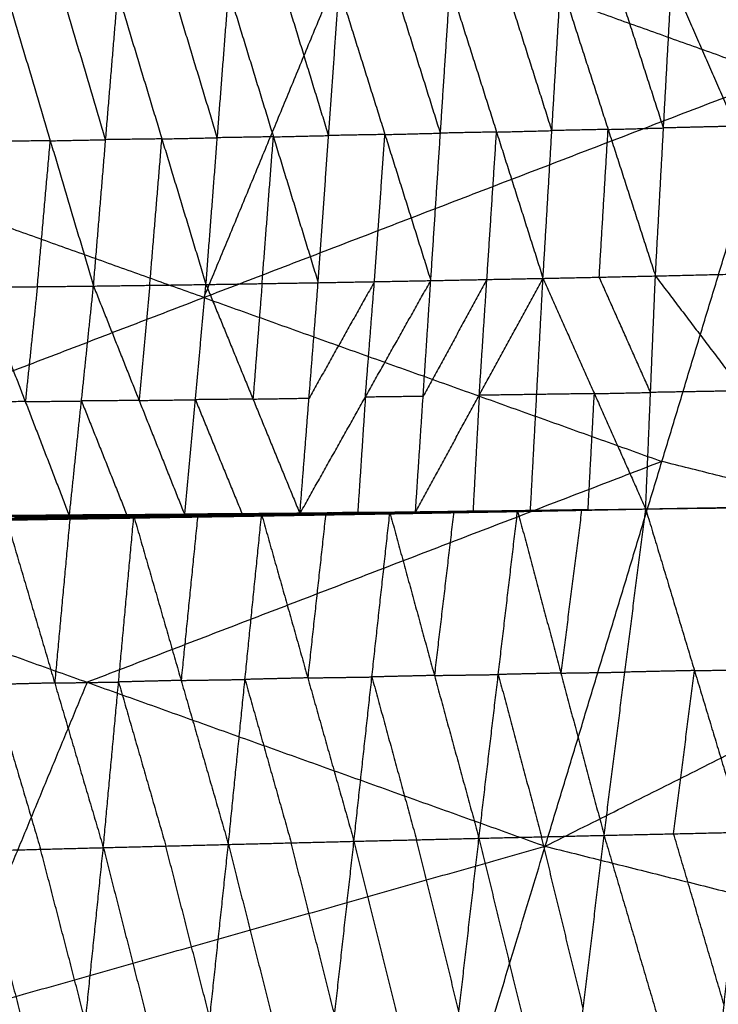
# Model space of a CAD drawing. Header units: millimetres. Extents: x -106 to 110, y -96 to 120.
# Tile 113 of 256: x -26 to -20, y -67 to -59. Entities that reach past the tile are written whole.
import ezdxf

# ---------------------------------------------------------------- set-up
doc = ezdxf.new("R2010")
doc.units = ezdxf.units.MM
doc.header["$MEASUREMENT"] = 0
doc.layers.add('Default', color=7, linetype='Continuous', true_color=0x000000)

msp = doc.modelspace()

# ---------------------------------------------------------------- linework, layer by layer
at = {"layer": 'Default'}
for points in [[(-26.6554, -56.7884, 4.6759), (-23.2178, -58.0183, 4.6759), (-19.7802, -59.2483, 4.6759)], [(-23.2178, -58.0183, 4.6759), (-23.8458, -59.5344, 4.904), (-24.4738, -61.0505, 5.1322)], [(-22.6201, -60.9126, -0.1932), (-22.5413, -59.7091, -0.8739), (-22.4625, -58.5056, -1.5547)], [(-22.4625, -58.5056, -1.5547), (-22.0831, -59.6999, -0.8969), (-21.7038, -60.8942, -0.2392)], [(-21.6312, -59.6884, -0.9138), (-21.8209, -59.0912, -1.2427), (-22.0106, -58.494, -1.5716)], [(-21.7038, -60.8942, -0.2392), (-21.6312, -59.6884, -0.9138), (-21.5587, -58.4825, -1.5885)], [(-21.5587, -58.4825, -1.5885), (-21.1722, -59.6786, -0.9361), (-20.7858, -60.8747, -0.2836)], [(-20.7196, -59.6668, -0.953), (-20.9129, -59.0687, -1.2792), (-21.1061, -58.4706, -1.6054)], [(-20.7858, -60.8747, -0.2836), (-20.7196, -59.6668, -0.953), (-20.6535, -58.4588, -1.6223)], [(-20.6535, -58.4588, -1.6223), (-20.1321, -59.6527, -0.981), (-19.6107, -60.8466, -0.3397)], [(-26.0799, -58.5855, -1.3849), (-25.727, -59.7713, -0.7101), (-25.3741, -60.957, -0.0353)], [(-25.2749, -59.7624, -0.7356), (-25.4513, -59.1696, -1.073), (-25.6278, -58.5767, -1.4104)], [(-25.3741, -60.957, -0.0353), (-25.2749, -59.7624, -0.7356), (-25.1757, -58.5678, -1.4359)], [(-25.1757, -58.5678, -1.4359), (-24.8157, -59.7561, -0.7641), (-24.4557, -60.9444, -0.0923)], [(-24.3631, -59.7465, -0.7862), (-24.5431, -59.1524, -1.1221), (-24.7231, -58.5582, -1.458)], [(-24.4557, -60.9444, -0.0923), (-24.3631, -59.7465, -0.7862), (-24.2705, -58.5486, -1.48)], [(-24.2705, -58.5486, -1.48), (-23.9052, -59.7391, -0.8123), (-23.5399, -60.9295, -0.1445)], [(-23.4544, -59.7287, -0.8317), (-23.637, -59.1334, -1.1656), (-23.8197, -58.5382, -1.4995)], [(-23.5399, -60.9295, -0.1445), (-23.4544, -59.7287, -0.8317), (-23.3689, -58.5278, -1.519)], [(-23.3689, -58.5278, -1.519), (-22.9945, -59.7202, -0.8561), (-22.6201, -60.9126, -0.1932)], [(-22.5413, -59.7091, -0.8739), (-22.7285, -59.1129, -1.2054), (-22.9157, -58.5167, -1.5368)], [(-29.1674, -62.8527, 5.5886), (-24.4738, -61.0505, 5.1322), (-19.7802, -59.2483, 4.6759)], [(-21.6857, -65.5297, 5.5886), (-20.733, -62.389, 5.1322), (-19.7802, -59.2483, 4.6759)], [(-22.9945, -59.7202, -0.8561), (-22.7679, -59.7147, -0.865), (-22.5413, -59.7091, -0.8739)], [(-22.0831, -59.6999, -0.8969), (-22.3122, -59.7045, -0.8854), (-22.5413, -59.7091, -0.8739)], [(-22.1619, -60.9034, -0.2162), (-22.1225, -60.3017, -0.5566), (-22.0831, -59.6999, -0.8969)], [(-22.0831, -59.6999, -0.8969), (-21.8572, -59.6941, -0.9054), (-21.6312, -59.6884, -0.9138)], [(-21.1722, -59.6786, -0.9361), (-21.4017, -59.6835, -0.9249), (-21.6312, -59.6884, -0.9138)], [(-21.2448, -60.8845, -0.2614), (-21.2085, -60.2815, -0.5987), (-21.1722, -59.6786, -0.9361)], [(-21.1722, -59.6786, -0.9361), (-20.9459, -59.6727, -0.9445), (-20.7196, -59.6668, -0.953)], [(-20.1321, -59.6527, -0.981), (-20.4259, -59.6597, -0.967), (-20.7196, -59.6668, -0.953)], [(-25.727, -59.7713, -0.7101), (-25.9562, -59.7738, -0.6944), (-26.1855, -59.7764, -0.6787)], [(-25.8326, -60.9621, -0.0039), (-25.7798, -60.3667, -0.357), (-25.727, -59.7713, -0.7101)], [(-25.727, -59.7713, -0.7101), (-25.5009, -59.7669, -0.7228), (-25.2749, -59.7624, -0.7356)], [(-24.8157, -59.7561, -0.7641), (-25.0453, -59.7593, -0.7498), (-25.2749, -59.7624, -0.7356)], [(-24.9149, -60.9507, -0.0638), (-24.8653, -60.3534, -0.4139), (-24.8157, -59.7561, -0.7641)], [(-24.8157, -59.7561, -0.7641), (-24.5894, -59.7513, -0.7751), (-24.3631, -59.7465, -0.7862)], [(-23.9052, -59.7391, -0.8123), (-24.1341, -59.7428, -0.7992), (-24.3631, -59.7465, -0.7862)], [(-23.9978, -60.937, -0.1184), (-23.9515, -60.338, -0.4653), (-23.9052, -59.7391, -0.8123)], [(-23.9052, -59.7391, -0.8123), (-23.6798, -59.7339, -0.822), (-23.4544, -59.7287, -0.8317)], [(-22.9945, -59.7202, -0.8561), (-23.2245, -59.7244, -0.8439), (-23.4544, -59.7287, -0.8317)], [(-23.08, -60.9211, -0.1688), (-23.0373, -60.3206, -0.5125), (-22.9945, -59.7202, -0.8561)], [(-24.4738, -61.0505, 5.1322), (-26.1926, -60.4355, 5.1322), (-27.9114, -59.8205, 5.1322)], [(-23.6886, -62.8148, 2.0833), (-23.1543, -61.8637, 0.945), (-22.6201, -60.9126, -0.1932)], [(-23.5399, -60.9295, -0.1445), (-23.08, -60.9211, -0.1688), (-22.6201, -60.9126, -0.1932)], [(-22.745, -62.803, 2.0219), (-22.2244, -61.8486, 0.8914), (-21.7038, -60.8942, -0.2392)], [(-22.745, -62.803, 2.0219), (-22.6826, -61.8578, 0.9143), (-22.6201, -60.9126, -0.1932)], [(-22.1619, -60.9034, -0.2162), (-22.4223, -61.3806, 0.3491), (-22.6826, -61.8578, 0.9143)], [(-22.6201, -60.9126, -0.1932), (-22.1619, -60.9034, -0.2162), (-21.7038, -60.8942, -0.2392)], [(-22.2244, -61.8486, 0.8914), (-22.1932, -61.376, 0.3376), (-22.1619, -60.9034, -0.2162)], [(-21.8062, -62.7902, 1.9639), (-21.755, -61.8422, 0.8624), (-21.7038, -60.8942, -0.2392)], [(-21.7038, -60.8942, -0.2392), (-21.2448, -60.8845, -0.2614), (-20.7858, -60.8747, -0.2836)], [(-21.7038, -60.8942, -0.2392), (-21.2846, -61.8354, 0.8348), (-20.8654, -62.7765, 1.9088)], [(-20.8256, -61.8256, 0.8126), (-21.0352, -61.355, 0.2756), (-21.2448, -60.8845, -0.2614)], [(-20.8654, -62.7765, 1.9088), (-20.8256, -61.8256, 0.8126), (-20.7858, -60.8747, -0.2836)], [(-20.7858, -60.8747, -0.2836), (-20.1983, -60.8607, -0.3117), (-19.6107, -60.8466, -0.3397)], [(-20.7858, -60.8747, -0.2836), (-20.0734, -61.8125, 0.7714), (-19.361, -62.7502, 1.8264)], [(-26.2911, -60.9672, 0.0274), (-25.8326, -60.9621, -0.0039), (-25.3741, -60.957, -0.0353)], [(-26.2911, -60.9672, 0.0274), (-25.9311, -61.9004, 1.1213), (-25.5712, -62.8336, 2.2153)], [(-25.8326, -60.9621, -0.0039), (-25.8819, -61.4313, 0.5587), (-25.9311, -61.9004, 1.1213)], [(-25.5712, -62.8336, 2.2153), (-25.4726, -61.8953, 1.09), (-25.3741, -60.957, -0.0353)], [(-25.3741, -60.957, -0.0353), (-24.9149, -60.9507, -0.0638), (-24.4557, -60.9444, -0.0923)], [(-25.3741, -60.957, -0.0353), (-25.0018, -61.8911, 1.0562), (-24.6294, -62.8251, 2.1477)], [(-24.9149, -60.9507, -0.0638), (-24.9583, -61.4209, 0.4962), (-25.0018, -61.8911, 1.0562)], [(-24.6294, -62.8251, 2.1477), (-24.5426, -61.8848, 1.0277), (-24.4557, -60.9444, -0.0923)], [(-24.4557, -60.9444, -0.0923), (-23.9978, -60.937, -0.1184), (-23.5399, -60.9295, -0.1445)], [(-24.4557, -60.9444, -0.0923), (-24.0721, -61.8796, 0.9955), (-23.6886, -62.8148, 2.0833)], [(-23.9978, -60.937, -0.1184), (-24.035, -61.4083, 0.4386), (-24.0721, -61.8796, 0.9955)], [(-23.6886, -62.8148, 2.0833), (-23.6142, -61.8722, 0.9694), (-23.5399, -60.9295, -0.1445)], [(-23.08, -60.9211, -0.1688), (-23.3471, -61.3966, 0.4003), (-23.6142, -61.8722, 0.9694)], [(-23.1543, -61.8637, 0.945), (-23.1172, -61.3924, 0.3881), (-23.08, -60.9211, -0.1688)], [(-24.4738, -61.0505, 5.1322), (-22.6034, -61.7198, 5.1322), (-20.733, -62.389, 5.1322)], [(-21.6857, -65.5297, 5.5886), (-17.1914, -63.2761, 5.1322), (-12.697, -61.0226, 4.6759)], [(-24.0721, -61.8796, 0.9955), (-24.3074, -61.8822, 1.0116), (-24.5426, -61.8848, 1.0277)], [(-24.0721, -61.8796, 0.9955), (-23.8432, -61.8759, 0.9825), (-23.6142, -61.8722, 0.9694)], [(-23.1543, -61.8637, 0.945), (-23.1856, -62.3363, 1.4988), (-23.2168, -62.8089, 2.0526)], [(-22.6826, -61.8578, 0.9143), (-22.9184, -61.8608, 0.9297), (-23.1543, -61.8637, 0.945)], [(-22.2244, -61.8486, 0.8914), (-22.25, -62.3226, 1.4421), (-22.2756, -62.7966, 1.9929)], [(-21.755, -61.8422, 0.8624), (-21.9897, -61.8454, 0.8769), (-22.2244, -61.8486, 0.8914)], [(-21.2846, -61.8354, 0.8348), (-21.5198, -61.8388, 0.8486), (-21.755, -61.8422, 0.8624)], [(-21.3358, -62.7833, 1.9364), (-21.3102, -62.3093, 1.3856), (-21.2846, -61.8354, 0.8348)], [(-21.2846, -61.8354, 0.8348), (-21.0551, -61.8305, 0.8237), (-20.8256, -61.8256, 0.8126)], [(-20.0734, -61.8125, 0.7714), (-20.4495, -61.819, 0.792), (-20.8256, -61.8256, 0.8126)], [(-25.9311, -61.9004, 1.1213), (-26.166, -61.902, 1.139), (-26.4009, -61.9036, 1.1567)], [(-25.9311, -61.9004, 1.1213), (-25.7019, -61.8979, 1.1057), (-25.4726, -61.8953, 1.09)], [(-25.0018, -61.8911, 1.0562), (-25.2372, -61.8932, 1.0731), (-25.4726, -61.8953, 1.09)], [(-25.4726, -61.8953, 1.09), (-25.2865, -62.3623, 1.6357), (-25.1003, -62.8294, 2.1815)], [(-25.0018, -61.8911, 1.0562), (-24.7722, -61.8879, 1.0419), (-24.5426, -61.8848, 1.0277)], [(-24.5426, -61.8848, 1.0277), (-24.3508, -62.3524, 1.5716), (-24.159, -62.82, 2.1155)], [(-20.733, -62.389, 5.1322), (-23.0797, -63.2901, 5.3604), (-25.4265, -64.1912, 5.5886)], [(-17.1914, -63.2761, 5.1322), (-18.9622, -62.8326, 5.1322), (-20.733, -62.389, 5.1322)], [(-20.8654, -62.7765, 1.9088), (-20.1132, -62.7633, 1.8676), (-19.361, -62.7502, 1.8264)], [(-20.8654, -62.7765, 1.9088), (-20.1425, -62.7657, 1.869), (-19.4195, -62.7548, 1.8293)], [(-20.8653, -62.776, 1.9088), (-20.1196, -62.7627, 1.8646), (-19.3738, -62.7494, 1.8205)], [(-20.8653, -62.776, 1.9088), (-20.1132, -62.7631, 1.8676), (-19.361, -62.7502, 1.8264)], [(-20.8653, -62.776, 1.9088), (-20.1255, -62.7639, 1.8614), (-19.3858, -62.7518, 1.814)], [(-20.8653, -62.776, 1.9088), (-20.1424, -62.7654, 1.869), (-19.4195, -62.7548, 1.8293)], [(-20.8653, -62.776, 1.9088), (-20.1309, -62.7657, 1.8608), (-19.3965, -62.7554, 1.8129)], [(-20.8653, -62.776, 1.9088), (-20.1393, -62.7667, 1.866), (-19.4134, -62.7573, 1.8233)], [(-20.8653, -62.776, 1.9088), (-20.1355, -62.7669, 1.8625), (-19.4058, -62.7578, 1.8162)], [(-26.9899, -62.8323, 2.3091), (-26.4797, -62.8297, 2.2714), (-25.9694, -62.8272, 2.2336)], [(-26.5108, -62.84, 2.2859), (-26.2401, -62.8336, 2.2597), (-25.9694, -62.8272, 2.2336)], [(-26.5108, -62.84, 2.2859), (-26.041, -62.8368, 2.2506), (-25.5712, -62.8336, 2.2153)], [(-26.2401, -62.8336, 2.2597), (-26.0052, -62.832, 2.2421), (-25.7703, -62.8304, 2.2244)], [(-26.1375, -62.8674, 2.257), (-25.5912, -62.8523, 2.218), (-25.0448, -62.8372, 2.1789)], [(-26.1128, -62.8603, 2.2571), (-25.8396, -62.8528, 2.2376), (-25.5664, -62.8452, 2.218)], [(-26.0881, -62.8532, 2.2571), (-25.5664, -62.8452, 2.218), (-25.0448, -62.8372, 2.1789)], [(-26.0604, -62.8583, 2.2384), (-25.5416, -62.8511, 2.1994), (-25.0228, -62.8438, 2.1604)], [(-25.5305, -62.8474, 2.1973), (-25.7899, -62.851, 2.2168), (-26.0493, -62.8547, 2.2363)], [(-26.0381, -62.851, 2.2342), (-25.5217, -62.8447, 2.1956), (-25.0052, -62.8384, 2.157)], [(-26.0381, -62.851, 2.2342), (-25.5305, -62.8474, 2.1973), (-25.0228, -62.8438, 2.1604)], [(-25.5023, -62.837, 2.1921), (-25.7606, -62.8402, 2.2113), (-26.0188, -62.8433, 2.2306)], [(-25.9995, -62.8356, 2.2271), (-25.487, -62.8312, 2.1897), (-24.9745, -62.8267, 2.1523)], [(-25.9995, -62.8356, 2.2271), (-25.9845, -62.8314, 2.2303), (-25.9694, -62.8272, 2.2336)], [(-25.9995, -62.8356, 2.2271), (-25.5023, -62.837, 2.1921), (-25.0052, -62.8384, 2.157)], [(-25.472, -62.8269, 2.1929), (-25.7282, -62.8292, 2.2116), (-25.9845, -62.8314, 2.2303)], [(-25.9694, -62.8272, 2.2336), (-25.46, -62.8238, 2.1965), (-24.9506, -62.8204, 2.1593)], [(-25.9694, -62.8272, 2.2336), (-25.472, -62.8269, 2.1929), (-24.9745, -62.8267, 2.1523)], [(-25.9694, -62.8272, 2.2336), (-25.7703, -62.8304, 2.2244), (-25.5712, -62.8336, 2.2153)], [(-25.7703, -62.8304, 2.2244), (-25.6152, -62.8271, 2.2104), (-25.46, -62.8238, 2.1965)], [(-25.2609, -62.827, 2.1873), (-25.5156, -62.8287, 2.2059), (-25.7703, -62.8304, 2.2244)], [(-25.5664, -62.8452, 2.218), (-25.6287, -63.5211, 1.8697), (-25.6911, -64.1971, 1.5214)], [(-25.5912, -62.8523, 2.218), (-25.3278, -62.8478, 2.1979), (-25.0644, -62.8434, 2.1778)], [(-25.5712, -62.8336, 2.2153), (-25.2609, -62.827, 2.1873), (-24.9506, -62.8204, 2.1593)], [(-25.5712, -62.8336, 2.2153), (-25.1003, -62.8294, 2.1815), (-24.6294, -62.8251, 2.1477)], [(-25.5512, -62.8531, 2.2014), (-25.2918, -62.8495, 2.1819), (-25.0324, -62.8459, 2.1624)], [(-25.0324, -62.8459, 2.1624), (-25.287, -62.8485, 2.1809), (-25.5416, -62.8511, 2.1994)], [(-25.5416, -62.8511, 2.1994), (-25.5361, -62.8492, 2.1983), (-25.5305, -62.8474, 2.1973)], [(-25.5305, -62.8474, 2.1973), (-25.2723, -62.8443, 2.178), (-25.014, -62.8411, 2.1587)], [(-25.5217, -62.8447, 2.1956), (-25.512, -62.8409, 2.1938), (-25.5023, -62.837, 2.1921)], [(-25.014, -62.8411, 2.1587), (-25.2678, -62.8429, 2.1772), (-25.5217, -62.8447, 2.1956)], [(-25.5023, -62.837, 2.1921), (-25.2461, -62.8348, 2.1734), (-24.9899, -62.8326, 2.1547)], [(-25.487, -62.8312, 2.1897), (-25.4795, -62.829, 2.1913), (-25.472, -62.8269, 2.1929)], [(-24.9899, -62.8326, 2.1547), (-25.2384, -62.8319, 2.1722), (-25.487, -62.8312, 2.1897)], [(-25.472, -62.8269, 2.1929), (-25.2173, -62.8253, 2.1744), (-24.9626, -62.8236, 2.1558)], [(-24.9626, -62.8236, 2.1558), (-25.2113, -62.8237, 2.1761), (-25.46, -62.8238, 2.1965)], [(-25.294, -65.5409, 0.7857), (-25.1694, -64.1891, 1.4823), (-25.0448, -62.8372, 2.1789)], [(-25.2609, -62.827, 2.1873), (-25.0254, -62.8249, 2.1704), (-24.79, -62.8228, 2.1535)], [(-25.1003, -62.8294, 2.1815), (-25.1806, -62.8282, 2.1844), (-25.2609, -62.827, 2.1873)], [(-25.084, -62.8496, 2.1767), (-24.5428, -62.8357, 2.141), (-24.0016, -62.8218, 2.1053)], [(-25.084, -62.8496, 2.1767), (-24.5576, -62.841, 2.1383), (-24.0312, -62.8324, 2.1)], [(-25.084, -62.8496, 2.1767), (-25.0644, -62.8434, 2.1778), (-25.0448, -62.8372, 2.1789)], [(-24.5468, -62.8413, 2.1351), (-24.81, -62.8456, 2.1542), (-25.0731, -62.8498, 2.1734)], [(-25.0644, -62.8434, 2.1778), (-24.7938, -62.8365, 2.16), (-24.5232, -62.8295, 2.1421)], [(-24.5428, -62.8357, 2.141), (-24.8036, -62.8395, 2.1594), (-25.0644, -62.8434, 2.1778)], [(-25.0623, -62.8501, 2.1702), (-24.5468, -62.8413, 2.1351), (-24.0312, -62.8324, 2.1)], [(-25.0623, -62.8501, 2.1702), (-24.5386, -62.8417, 2.132), (-24.0148, -62.8334, 2.0938)], [(-24.5284, -62.8407, 2.1292), (-24.7902, -62.8448, 2.1482), (-25.0521, -62.849, 2.1673)], [(-25.0448, -62.8372, 2.1789), (-24.5232, -62.8295, 2.1421), (-24.0016, -62.8218, 2.1053)], [(-25.0448, -62.8372, 2.1789), (-24.6588, -64.176, 1.4413), (-24.2728, -65.5147, 0.7036)], [(-25.0419, -62.848, 2.1645), (-24.5206, -62.8401, 2.1266), (-23.9993, -62.8322, 2.0887)], [(-25.0419, -62.848, 2.1645), (-24.5284, -62.8407, 2.1292), (-24.0148, -62.8334, 2.0938)], [(-25.0419, -62.848, 2.1645), (-25.0324, -62.8459, 2.1624), (-25.0228, -62.8438, 2.1604)], [(-24.5111, -62.838, 2.1245), (-24.7717, -62.8419, 2.1435), (-25.0324, -62.8459, 2.1624)], [(-25.0228, -62.8438, 2.1604), (-24.5038, -62.8366, 2.1227), (-23.9847, -62.8294, 2.0851)], [(-25.0228, -62.8438, 2.1604), (-24.5111, -62.838, 2.1245), (-23.9993, -62.8322, 2.0887)], [(-25.0228, -62.8438, 2.1604), (-25.014, -62.8411, 2.1587), (-25.0052, -62.8384, 2.157)], [(-24.495, -62.8339, 2.1211), (-24.7545, -62.8375, 2.1399), (-25.014, -62.8411, 2.1587)], [(-25.0052, -62.8384, 2.157), (-24.4882, -62.832, 2.1198), (-23.9713, -62.8256, 2.0825)], [(-25.0052, -62.8384, 2.157), (-24.9899, -62.8326, 2.1547), (-24.9745, -62.8267, 2.1523)], [(-25.0052, -62.8384, 2.157), (-24.495, -62.8339, 2.1211), (-23.9847, -62.8294, 2.0851)], [(-24.4729, -62.8262, 2.1174), (-24.7314, -62.8294, 2.136), (-24.9899, -62.8326, 2.1547)], [(-24.9745, -62.8267, 2.1523), (-24.4612, -62.8219, 2.1161), (-23.9478, -62.8171, 2.0799)], [(-24.9745, -62.8267, 2.1523), (-24.9626, -62.8236, 2.1558), (-24.9506, -62.8204, 2.1593)], [(-24.9745, -62.8267, 2.1523), (-24.4729, -62.8262, 2.1174), (-23.9713, -62.8256, 2.0825)], [(-24.4492, -62.8187, 2.1196), (-24.7059, -62.8212, 2.1377), (-24.9626, -62.8236, 2.1558)], [(-24.9506, -62.8204, 2.1593), (-24.4399, -62.8164, 2.1235), (-23.9292, -62.8123, 2.0877)], [(-24.9506, -62.8204, 2.1593), (-24.4492, -62.8187, 2.1196), (-23.9478, -62.8171, 2.0799)], [(-24.9506, -62.8204, 2.1593), (-24.79, -62.8228, 2.1535), (-24.6294, -62.8251, 2.1477)], [(-24.79, -62.8228, 2.1535), (-24.615, -62.8196, 2.1385), (-24.4399, -62.8164, 2.1235)], [(-24.2793, -62.8187, 2.1177), (-24.5347, -62.8207, 2.1356), (-24.79, -62.8228, 2.1535)], [(-24.5232, -62.8295, 2.1421), (-24.591, -63.5027, 1.7917), (-24.6588, -64.176, 1.4413)], [(-24.6294, -62.8251, 2.1477), (-24.2793, -62.8187, 2.1177), (-23.9292, -62.8123, 2.0877)], [(-24.6294, -62.8251, 2.1477), (-24.159, -62.82, 2.1155), (-23.6886, -62.8148, 2.0833)], [(-24.5576, -62.841, 2.1383), (-24.5502, -62.8383, 2.1396), (-24.5428, -62.8357, 2.141)], [(-24.5576, -62.841, 2.1383), (-24.5522, -62.8411, 2.1367), (-24.5468, -62.8413, 2.1351)], [(-24.5468, -62.8413, 2.1351), (-24.2849, -62.8371, 2.116), (-24.023, -62.8329, 2.0969)], [(-24.5428, -62.8357, 2.141), (-24.2796, -62.8314, 2.1218), (-24.0164, -62.8271, 2.1026)], [(-24.023, -62.8329, 2.0969), (-24.2808, -62.8373, 2.1145), (-24.5386, -62.8417, 2.132)], [(-24.5386, -62.8417, 2.132), (-24.5335, -62.8412, 2.1306), (-24.5284, -62.8407, 2.1292)], [(-24.5284, -62.8407, 2.1292), (-24.2677, -62.8367, 2.1102), (-24.007, -62.8328, 2.0913)], [(-24.007, -62.8328, 2.0913), (-24.2638, -62.8364, 2.1089), (-24.5206, -62.8401, 2.1266)], [(-24.5206, -62.8401, 2.1266), (-24.5158, -62.839, 2.1255), (-24.5111, -62.838, 2.1245)], [(-24.5111, -62.838, 2.1245), (-24.2515, -62.8344, 2.1057), (-23.992, -62.8308, 2.0869)], [(-23.992, -62.8308, 2.0869), (-24.2479, -62.8337, 2.1048), (-24.5038, -62.8366, 2.1227)], [(-24.5038, -62.8366, 2.1227), (-24.4994, -62.8353, 2.1219), (-24.495, -62.8339, 2.1211)], [(-24.495, -62.8339, 2.1211), (-24.2365, -62.8307, 2.1024), (-23.978, -62.8275, 2.0838)], [(-24.4882, -62.832, 2.1198), (-24.4806, -62.8291, 2.1186), (-24.4729, -62.8262, 2.1174)], [(-23.978, -62.8275, 2.0838), (-24.2331, -62.8298, 2.1018), (-24.4882, -62.832, 2.1198)], [(-24.4729, -62.8262, 2.1174), (-24.2162, -62.8237, 2.0993), (-23.9595, -62.8213, 2.0812)], [(-24.4612, -62.8219, 2.1161), (-24.4552, -62.8203, 2.1179), (-24.4492, -62.8187, 2.1196)], [(-23.9595, -62.8213, 2.0812), (-24.2103, -62.8216, 2.0986), (-24.4612, -62.8219, 2.1161)], [(-24.4492, -62.8187, 2.1196), (-24.1938, -62.8167, 2.1017), (-23.9385, -62.8147, 2.0838)], [(-23.9385, -62.8147, 2.0838), (-24.1892, -62.8155, 2.1036), (-24.4399, -62.8164, 2.1235)], [(-24.2793, -62.8187, 2.1177), (-24.0441, -62.8161, 2.1016), (-23.8089, -62.8135, 2.0855)], [(-24.159, -62.82, 2.1155), (-24.2192, -62.8193, 2.1166), (-24.2793, -62.8187, 2.1177)], [(-24.2728, -65.5147, 0.7036), (-24.1372, -64.1683, 1.4044), (-24.0016, -62.8218, 2.1053)], [(-24.0312, -62.8324, 2.1), (-23.4928, -62.8196, 2.0678), (-22.9543, -62.8068, 2.0357)], [(-24.0312, -62.8324, 2.1), (-23.5036, -62.8237, 2.0642), (-22.976, -62.815, 2.0284)], [(-24.0312, -62.8324, 2.1), (-24.0164, -62.8271, 2.1026), (-24.0016, -62.8218, 2.1053)], [(-24.0312, -62.8324, 2.1), (-24.023, -62.8329, 2.0969), (-24.0148, -62.8334, 2.0938)], [(-23.4954, -62.8242, 2.0611), (-23.7592, -62.8285, 2.079), (-24.023, -62.8329, 2.0969)], [(-24.0164, -62.8271, 2.1026), (-23.7472, -62.8207, 2.0866), (-23.478, -62.8143, 2.0705)], [(-23.4928, -62.8196, 2.0678), (-23.7546, -62.8234, 2.0852), (-24.0164, -62.8271, 2.1026)], [(-24.0148, -62.8334, 2.0938), (-23.4954, -62.8242, 2.0611), (-22.976, -62.815, 2.0284)], [(-24.0148, -62.8334, 2.0938), (-23.4899, -62.8247, 2.0584), (-22.965, -62.816, 2.023)], [(-24.0148, -62.8334, 2.0938), (-24.007, -62.8328, 2.0913), (-23.9993, -62.8322, 2.0887)], [(-23.4822, -62.8241, 2.0558), (-23.7446, -62.8284, 2.0735), (-24.007, -62.8328, 2.0913)], [(-24.0016, -62.8218, 2.1053), (-23.478, -62.8143, 2.0705), (-22.9543, -62.8068, 2.0357)], [(-24.0016, -62.8218, 2.1053), (-23.6246, -64.1555, 1.3661), (-23.2475, -65.4891, 0.627)], [(-23.9993, -62.8322, 2.0887), (-23.477, -62.8239, 2.0536), (-22.9547, -62.8156, 2.0186)], [(-23.9993, -62.8322, 2.0887), (-23.4822, -62.8241, 2.0558), (-22.965, -62.816, 2.023)], [(-23.9993, -62.8322, 2.0887), (-23.992, -62.8308, 2.0869), (-23.9847, -62.8294, 2.0851)], [(-23.4697, -62.8225, 2.0518), (-23.7309, -62.8266, 2.0694), (-23.992, -62.8308, 2.0869)], [(-23.9847, -62.8294, 2.0851), (-23.4649, -62.8217, 2.0504), (-22.945, -62.814, 2.0157)], [(-23.9847, -62.8294, 2.0851), (-23.4697, -62.8225, 2.0518), (-22.9547, -62.8156, 2.0186)], [(-23.9847, -62.8294, 2.0851), (-23.978, -62.8275, 2.0838), (-23.9713, -62.8256, 2.0825)], [(-23.4581, -62.8198, 2.0491), (-23.7181, -62.8237, 2.0664), (-23.978, -62.8275, 2.0838)], [(-23.9713, -62.8256, 2.0825), (-23.4536, -62.8186, 2.0481), (-22.936, -62.8116, 2.0138)], [(-23.9713, -62.8256, 2.0825), (-23.4581, -62.8198, 2.0491), (-22.945, -62.814, 2.0157)], [(-23.9713, -62.8256, 2.0825), (-23.9595, -62.8213, 2.0812), (-23.9478, -62.8171, 2.0799)], [(-23.4419, -62.8143, 2.0468), (-23.7007, -62.8178, 2.064), (-23.9595, -62.8213, 2.0812)], [(-23.9478, -62.8171, 2.0799), (-23.4341, -62.8114, 2.0464), (-22.9203, -62.8058, 2.013)], [(-23.9478, -62.8171, 2.0799), (-23.4419, -62.8143, 2.0468), (-22.936, -62.8116, 2.0138)], [(-23.9478, -62.8171, 2.0799), (-23.9385, -62.8147, 2.0838), (-23.9292, -62.8123, 2.0877)], [(-23.4248, -62.8091, 2.0503), (-23.6816, -62.8119, 2.0671), (-23.9385, -62.8147, 2.0838)], [(-23.9292, -62.8123, 2.0877), (-23.4186, -62.8073, 2.0542), (-22.9079, -62.8023, 2.0207)], [(-23.9292, -62.8123, 2.0877), (-23.4248, -62.8091, 2.0503), (-22.9203, -62.8058, 2.013)], [(-23.9292, -62.8123, 2.0877), (-23.8089, -62.8135, 2.0855), (-23.6886, -62.8148, 2.0833)], [(-23.8089, -62.8135, 2.0855), (-23.6137, -62.8104, 2.0698), (-23.4186, -62.8073, 2.0542)], [(-23.2982, -62.8086, 2.052), (-23.5536, -62.8111, 2.0687), (-23.8089, -62.8135, 2.0855)], [(-23.6886, -62.8148, 2.0833), (-23.2982, -62.8086, 2.052), (-22.9079, -62.8023, 2.0207)], [(-23.6886, -62.8148, 2.0833), (-23.2168, -62.8089, 2.0526), (-22.745, -62.803, 2.0219)], [(-23.478, -62.8143, 2.0705), (-23.5513, -63.4849, 1.7183), (-23.6246, -64.1555, 1.3661)], [(-23.5036, -62.8237, 2.0642), (-23.4982, -62.8216, 2.066), (-23.4928, -62.8196, 2.0678)], [(-23.5036, -62.8237, 2.0642), (-23.4995, -62.8239, 2.0627), (-23.4954, -62.8242, 2.0611)], [(-23.4954, -62.8242, 2.0611), (-23.233, -62.8199, 2.0434), (-22.9705, -62.8155, 2.0257)], [(-23.4928, -62.8196, 2.0678), (-23.229, -62.8152, 2.0499), (-22.9652, -62.8109, 2.032)], [(-22.9705, -62.8155, 2.0257), (-23.2302, -62.8201, 2.0421), (-23.4899, -62.8247, 2.0584)], [(-23.4899, -62.8247, 2.0584), (-23.486, -62.8244, 2.0571), (-23.4822, -62.8241, 2.0558)], [(-23.4822, -62.8241, 2.0558), (-23.221, -62.82, 2.0383), (-22.9598, -62.8158, 2.0208)], [(-22.9598, -62.8158, 2.0208), (-23.2184, -62.8198, 2.0372), (-23.477, -62.8239, 2.0536)], [(-23.477, -62.8239, 2.0536), (-23.4733, -62.8232, 2.0527), (-23.4697, -62.8225, 2.0518)], [(-23.4697, -62.8225, 2.0518), (-23.2098, -62.8186, 2.0345), (-22.9498, -62.8148, 2.0171)], [(-22.9498, -62.8148, 2.0171), (-23.2073, -62.8182, 2.0338), (-23.4649, -62.8217, 2.0504)], [(-23.4649, -62.8217, 2.0504), (-23.4615, -62.8207, 2.0497), (-23.4581, -62.8198, 2.0491)], [(-23.4581, -62.8198, 2.0491), (-23.1993, -62.8163, 2.0319), (-22.9405, -62.8128, 2.0147)], [(-22.9405, -62.8128, 2.0147), (-23.1971, -62.8157, 2.0314), (-23.4536, -62.8186, 2.0481)], [(-23.4536, -62.8186, 2.0481), (-23.4478, -62.8164, 2.0475), (-23.4419, -62.8143, 2.0468)], [(-23.4419, -62.8143, 2.0468), (-23.185, -62.8115, 2.0301), (-22.9282, -62.8087, 2.0134)], [(-22.9282, -62.8087, 2.0134), (-23.1811, -62.8101, 2.0299), (-23.4341, -62.8114, 2.0464)], [(-23.4341, -62.8114, 2.0464), (-23.4294, -62.8102, 2.0484), (-23.4248, -62.8091, 2.0503)], [(-23.4248, -62.8091, 2.0503), (-23.1695, -62.8066, 2.0336), (-22.9141, -62.8041, 2.0168)], [(-22.9141, -62.8041, 2.0168), (-23.1664, -62.8057, 2.0355), (-23.4186, -62.8073, 2.0542)], [(-23.2982, -62.8086, 2.052), (-23.0624, -62.8056, 2.0366), (-22.8265, -62.8027, 2.0213)], [(-23.2168, -62.8089, 2.0526), (-23.2575, -62.8087, 2.0523), (-23.2982, -62.8086, 2.052)], [(-23.2475, -65.4891, 0.627), (-23.1009, -64.1479, 1.3313), (-22.9543, -62.8068, 2.0357)], [(-22.976, -62.815, 2.0284), (-22.4437, -62.8034, 1.9994), (-21.9113, -62.7918, 1.9704)], [(-22.976, -62.815, 2.0284), (-22.4483, -62.8058, 1.9962), (-21.9205, -62.7965, 1.964)], [(-22.976, -62.815, 2.0284), (-22.9652, -62.8109, 2.032), (-22.9543, -62.8068, 2.0357)], [(-22.976, -62.815, 2.0284), (-22.9705, -62.8155, 2.0257), (-22.965, -62.816, 2.023)], [(-22.4428, -62.8063, 1.9935), (-22.7066, -62.8109, 2.0096), (-22.9705, -62.8155, 2.0257)], [(-22.9652, -62.8109, 2.032), (-22.699, -62.8051, 2.0175), (-22.4328, -62.7993, 2.003)], [(-22.4437, -62.8034, 1.9994), (-22.7044, -62.8071, 2.0157), (-22.9652, -62.8109, 2.032)], [(-22.965, -62.816, 2.023), (-22.4428, -62.8063, 1.9935), (-21.9205, -62.7965, 1.964)], [(-22.965, -62.816, 2.023), (-22.4398, -62.8066, 1.9917), (-21.9147, -62.7972, 1.9603)], [(-22.965, -62.816, 2.023), (-22.9598, -62.8158, 2.0208), (-22.9547, -62.8156, 2.0186)], [(-22.4347, -62.8064, 1.9895), (-22.6973, -62.8111, 2.0051), (-22.9598, -62.8158, 2.0208)], [(-22.9547, -62.8156, 2.0186), (-22.4347, -62.8064, 1.9895), (-21.9147, -62.7972, 1.9603)], [(-22.9547, -62.8156, 2.0186), (-22.4319, -62.8064, 1.988), (-21.9092, -62.7972, 1.9575)], [(-22.9547, -62.8156, 2.0186), (-22.9498, -62.8148, 2.0171), (-22.945, -62.814, 2.0157)], [(-22.9543, -62.8068, 2.0357), (-22.4328, -62.7993, 2.003), (-21.9113, -62.7918, 1.9704)], [(-22.9543, -62.8068, 2.0357), (-22.5905, -64.1356, 1.2955), (-22.2267, -65.4644, 0.5553)], [(-22.4271, -62.8056, 1.9866), (-22.6884, -62.8102, 2.0019), (-22.9498, -62.8148, 2.0171)], [(-22.945, -62.814, 2.0157), (-22.4245, -62.8053, 1.9856), (-21.9041, -62.7966, 1.9556)], [(-22.945, -62.814, 2.0157), (-22.4271, -62.8056, 1.9866), (-21.9092, -62.7972, 1.9575)], [(-22.945, -62.814, 2.0157), (-22.9405, -62.8128, 2.0147), (-22.936, -62.8116, 2.0138)], [(-22.42, -62.8041, 1.9847), (-22.6803, -62.8084, 1.9997), (-22.9405, -62.8128, 2.0147)], [(-22.936, -62.8116, 2.0138), (-22.4177, -62.8035, 1.9842), (-21.8994, -62.7955, 1.9545)], [(-22.936, -62.8116, 2.0138), (-22.42, -62.8041, 1.9847), (-21.9041, -62.7966, 1.9556)], [(-22.936, -62.8116, 2.0138), (-22.9282, -62.8087, 2.0134), (-22.9203, -62.8058, 2.013)], [(-22.4099, -62.8007, 1.9838), (-22.669, -62.8047, 1.9986), (-22.9282, -62.8087, 2.0134)], [(-22.9203, -62.8058, 2.013), (-22.4059, -62.7993, 1.9839), (-21.8914, -62.7928, 1.9548)], [(-22.9203, -62.8058, 2.013), (-22.4099, -62.8007, 1.9838), (-21.8994, -62.7955, 1.9545)], [(-22.9203, -62.8058, 2.013), (-22.9141, -62.8041, 2.0168), (-22.9079, -62.8023, 2.0207)], [(-22.3997, -62.7976, 1.9877), (-22.6569, -62.8008, 2.0023), (-22.9141, -62.8041, 2.0168)], [(-22.9079, -62.8023, 2.0207), (-22.3966, -62.7966, 1.9905), (-21.8853, -62.7908, 1.9603)], [(-22.9079, -62.8023, 2.0207), (-22.3997, -62.7976, 1.9877), (-21.8914, -62.7928, 1.9548)], [(-22.9079, -62.8023, 2.0207), (-22.8265, -62.8027, 2.0213), (-22.745, -62.803, 2.0219)], [(-22.8265, -62.8027, 2.0213), (-22.6116, -62.7996, 2.0059), (-22.3966, -62.7966, 1.9905)], [(-22.3152, -62.7969, 1.9911), (-22.5708, -62.7998, 2.0062), (-22.8265, -62.8027, 2.0213)], [(-22.745, -62.803, 2.0219), (-22.2756, -62.7966, 1.9929), (-21.8062, -62.7902, 1.9639)], [(-22.745, -62.803, 2.0219), (-22.3152, -62.7969, 1.9911), (-21.8853, -62.7908, 1.9603)], [(-22.4328, -62.7993, 2.003), (-22.5117, -63.4674, 1.6493), (-22.5905, -64.1356, 1.2955)], [(-22.4483, -62.8058, 1.9962), (-22.446, -62.8046, 1.9978), (-22.4437, -62.8034, 1.9994)], [(-22.4483, -62.8058, 1.9962), (-22.4455, -62.806, 1.9948), (-22.4428, -62.8063, 1.9935)], [(-22.4437, -62.8034, 1.9994), (-22.1798, -62.7988, 1.9833), (-21.9159, -62.7941, 1.9672)], [(-22.4428, -62.8063, 1.9935), (-22.1802, -62.8016, 1.9778), (-21.9176, -62.7969, 1.9622)], [(-21.9176, -62.7969, 1.9622), (-22.1787, -62.8017, 1.9769), (-22.4398, -62.8066, 1.9917)], [(-22.4398, -62.8066, 1.9917), (-22.4373, -62.8065, 1.9906), (-22.4347, -62.8064, 1.9895)], [(-22.4347, -62.8064, 1.9895), (-22.1733, -62.8018, 1.9742), (-21.9119, -62.7972, 1.9589)], [(-21.9119, -62.7972, 1.9589), (-22.1719, -62.8018, 1.9735), (-22.4319, -62.8064, 1.988)], [(-22.4319, -62.8064, 1.988), (-22.4295, -62.806, 1.9873), (-22.4271, -62.8056, 1.9866)], [(-22.4271, -62.8056, 1.9866), (-22.1669, -62.8012, 1.9715), (-21.9066, -62.7969, 1.9565)], [(-21.9066, -62.7969, 1.9565), (-22.1656, -62.8011, 1.9711), (-22.4245, -62.8053, 1.9856)], [(-22.4245, -62.8053, 1.9856), (-22.4223, -62.8047, 1.9852), (-22.42, -62.8041, 1.9847)], [(-22.42, -62.8041, 1.9847), (-22.1609, -62.8001, 1.9699), (-21.9017, -62.796, 1.9551)], [(-21.9017, -62.796, 1.9551), (-22.1597, -62.7998, 1.9696), (-22.4177, -62.8035, 1.9842)], [(-22.4177, -62.8035, 1.9842), (-22.4138, -62.8021, 1.984), (-22.4099, -62.8007, 1.9838)], [(-22.4099, -62.8007, 1.9838), (-22.1526, -62.7974, 1.9692), (-21.8954, -62.7942, 1.9547)], [(-21.8954, -62.7942, 1.9547), (-22.1506, -62.7967, 1.9693), (-22.4059, -62.7993, 1.9839)], [(-22.4059, -62.7993, 1.9839), (-22.4028, -62.7984, 1.9858), (-22.3997, -62.7976, 1.9877)], [(-22.3997, -62.7976, 1.9877), (-22.144, -62.7947, 1.9726), (-21.8884, -62.7918, 1.9575)], [(-21.8884, -62.7918, 1.9575), (-22.1425, -62.7942, 1.974), (-22.3966, -62.7966, 1.9905)], [(-22.3152, -62.7969, 1.9911), (-22.0805, -62.7937, 1.9766), (-21.8458, -62.7905, 1.9621)], [(-22.2756, -62.7966, 1.9929), (-22.2954, -62.7968, 1.992), (-22.3152, -62.7969, 1.9911)], [(-22.2267, -65.4644, 0.5553), (-22.069, -64.1281, 1.2628), (-21.9113, -62.7918, 1.9704)], [(-21.9205, -62.7965, 1.964), (-21.3929, -62.7865, 1.9364), (-20.8654, -62.7765, 1.9088)], [(-21.9205, -62.7965, 1.964), (-21.9159, -62.7941, 1.9672), (-21.9113, -62.7918, 1.9704)], [(-21.9205, -62.7965, 1.964), (-21.9176, -62.7969, 1.9622), (-21.9147, -62.7972, 1.9603)], [(-21.39, -62.7869, 1.9346), (-21.6538, -62.7919, 1.9484), (-21.9176, -62.7969, 1.9622)], [(-21.9159, -62.7941, 1.9672), (-21.6521, -62.7891, 1.9534), (-21.3883, -62.7841, 1.9396)], [(-21.3929, -62.7865, 1.9364), (-21.6544, -62.7903, 1.9518), (-21.9159, -62.7941, 1.9672)], [(-21.9147, -62.7972, 1.9603), (-21.39, -62.7869, 1.9346), (-20.8654, -62.7765, 1.9088)], [(-21.9147, -62.7972, 1.9603), (-21.9119, -62.7972, 1.9589), (-21.9092, -62.7972, 1.9575)], [(-21.3873, -62.7868, 1.9331), (-21.6496, -62.792, 1.946), (-21.9119, -62.7972, 1.9589)], [(-21.9113, -62.7918, 1.9704), (-21.3883, -62.7841, 1.9396), (-20.8654, -62.7765, 1.9088)], [(-21.9113, -62.7918, 1.9704), (-21.5581, -64.1162, 1.2287), (-21.205, -65.4406, 0.487)], [(-21.9092, -62.7972, 1.9575), (-21.3873, -62.7868, 1.9331), (-20.8654, -62.7765, 1.9088)], [(-21.9092, -62.7972, 1.9575), (-21.9066, -62.7969, 1.9565), (-21.9041, -62.7966, 1.9556)], [(-21.3847, -62.7865, 1.9322), (-21.6457, -62.7917, 1.9444), (-21.9066, -62.7969, 1.9565)], [(-21.9041, -62.7966, 1.9556), (-21.3847, -62.7865, 1.9322), (-20.8654, -62.7765, 1.9088)], [(-21.9041, -62.7966, 1.9556), (-21.9017, -62.796, 1.9551), (-21.8994, -62.7955, 1.9545)], [(-21.3824, -62.786, 1.9317), (-21.6421, -62.791, 1.9434), (-21.9017, -62.796, 1.9551)], [(-21.8994, -62.7955, 1.9545), (-21.3824, -62.786, 1.9317), (-20.8654, -62.7765, 1.9088)], [(-21.8994, -62.7955, 1.9545), (-21.8954, -62.7942, 1.9547), (-21.8914, -62.7928, 1.9548)], [(-21.3784, -62.7846, 1.9318), (-21.6369, -62.7894, 1.9432), (-21.8954, -62.7942, 1.9547)], [(-21.8914, -62.7928, 1.9548), (-21.3784, -62.7846, 1.9318), (-20.8654, -62.7765, 1.9088)], [(-21.8914, -62.7928, 1.9548), (-21.8884, -62.7918, 1.9575), (-21.8853, -62.7908, 1.9603)], [(-21.3753, -62.7836, 1.9346), (-21.6318, -62.7877, 1.946), (-21.8884, -62.7918, 1.9575)], [(-21.8853, -62.7908, 1.9603), (-21.3753, -62.7836, 1.9346), (-20.8654, -62.7765, 1.9088)], [(-21.8853, -62.7908, 1.9603), (-21.8458, -62.7905, 1.9621), (-21.8062, -62.7902, 1.9639)], [(-21.3358, -62.7833, 1.9364), (-21.5908, -62.7869, 1.9492), (-21.8458, -62.7905, 1.9621)], [(-21.8062, -62.7902, 1.9639), (-21.3358, -62.7833, 1.9364), (-20.8654, -62.7765, 1.9088)], [(-21.3883, -62.7841, 1.9396), (-21.4732, -63.4501, 1.5842), (-21.5581, -64.1162, 1.2287)], [(-21.3929, -62.7865, 1.9364), (-21.3915, -62.7867, 1.9355), (-21.39, -62.7869, 1.9346)], [(-21.39, -62.7869, 1.9346), (-21.3886, -62.7868, 1.9339), (-21.3873, -62.7868, 1.9331)], [(-21.3873, -62.7868, 1.9331), (-21.386, -62.7867, 1.9327), (-21.3847, -62.7865, 1.9322)], [(-21.3847, -62.7865, 1.9322), (-21.3836, -62.7863, 1.9319), (-21.3824, -62.786, 1.9317)], [(-21.3824, -62.786, 1.9317), (-21.3804, -62.7853, 1.9317), (-21.3784, -62.7846, 1.9318)], [(-21.3784, -62.7846, 1.9318), (-21.3769, -62.7841, 1.9332), (-21.3753, -62.7836, 1.9346)], [(-21.3753, -62.7836, 1.9346), (-21.3556, -62.7835, 1.9355), (-21.3358, -62.7833, 1.9364)], [(-21.205, -65.4406, 0.487), (-21.0352, -64.1085, 1.1979), (-20.8654, -62.7765, 1.9088)], [(-20.8654, -62.7765, 1.9088), (-20.4672, -64.0958, 1.1614), (-20.0691, -65.4151, 0.414)], [(-29.1674, -62.8527, 5.5886), (-25.4265, -64.1912, 5.5886), (-21.6857, -65.5297, 5.5886)], [(-26.1375, -62.8674, 2.257), (-25.6107, -62.8585, 2.2168), (-25.084, -62.8496, 2.1767)], [(-25.5971, -62.8585, 2.2132), (-25.8605, -62.8629, 2.2333), (-26.1239, -62.8674, 2.2534)], [(-25.5912, -62.8523, 2.218), (-25.852, -62.8563, 2.2375), (-26.1128, -62.8603, 2.2571)], [(-26.1102, -62.8674, 2.2498), (-25.5971, -62.8585, 2.2132), (-25.084, -62.8496, 2.1767)], [(-26.1102, -62.8674, 2.2498), (-25.5863, -62.8588, 2.21), (-25.0623, -62.8501, 2.1702)], [(-25.5734, -62.8571, 2.2067), (-25.8354, -62.8614, 2.2266), (-26.0974, -62.8657, 2.2465)], [(-26.0881, -62.8532, 2.2571), (-25.6911, -64.1971, 1.5214), (-25.294, -65.5409, 0.7857)], [(-26.0845, -62.8641, 2.2432), (-25.5632, -62.856, 2.2038), (-25.0419, -62.848, 2.1645)], [(-26.0845, -62.8641, 2.2432), (-25.5734, -62.8571, 2.2067), (-25.0623, -62.8501, 2.1702)], [(-25.5512, -62.8531, 2.2014), (-25.8118, -62.8572, 2.2211), (-26.0725, -62.8612, 2.2408)], [(-26.0604, -62.8583, 2.2384), (-25.5512, -62.8531, 2.2014), (-25.0419, -62.848, 2.1645)], [(-25.6107, -62.8585, 2.2168), (-25.601, -62.8554, 2.2174), (-25.5912, -62.8523, 2.218)], [(-25.6107, -62.8585, 2.2168), (-25.6039, -62.8585, 2.215), (-25.5971, -62.8585, 2.2132)], [(-25.5971, -62.8585, 2.2132), (-25.3351, -62.8542, 2.1933), (-25.0731, -62.8498, 2.1734)], [(-25.0731, -62.8498, 2.1734), (-25.3297, -62.8543, 2.1917), (-25.5863, -62.8588, 2.21)], [(-25.5863, -62.8588, 2.21), (-25.5799, -62.8579, 2.2083), (-25.5734, -62.8571, 2.2067)], [(-25.5734, -62.8571, 2.2067), (-25.3128, -62.8531, 2.187), (-25.0521, -62.849, 2.1673)], [(-25.0521, -62.849, 2.1673), (-25.3077, -62.8525, 2.1856), (-25.5632, -62.856, 2.2038)], [(-25.5632, -62.856, 2.2038), (-25.5572, -62.8546, 2.2026), (-25.5512, -62.8531, 2.2014)], [(-25.084, -62.8496, 2.1767), (-25.0731, -62.8498, 2.1734), (-25.0623, -62.8501, 2.1702)], [(-25.0623, -62.8501, 2.1702), (-25.0521, -62.849, 2.1673), (-25.0419, -62.848, 2.1645)], [(-22.5905, -64.1356, 1.2955), (-22.3298, -64.1318, 1.2792), (-22.069, -64.1281, 1.2628)], [(-21.5581, -64.1162, 1.2287), (-21.8136, -64.1221, 1.2458), (-22.069, -64.1281, 1.2628)], [(-22.069, -64.1281, 1.2628), (-21.8924, -64.7903, 0.892), (-21.7159, -65.4525, 0.5211)], [(-21.5581, -64.1162, 1.2287), (-21.2967, -64.1124, 1.2133), (-21.0352, -64.1085, 1.1979)], [(-20.4672, -64.0958, 1.1614), (-20.7512, -64.1021, 1.1797), (-21.0352, -64.1085, 1.1979)], [(-20.637, -65.4278, 0.4505), (-20.5521, -64.7618, 0.8059), (-20.4672, -64.0958, 1.1614)], [(-20.4672, -64.0958, 1.1614), (-20.1058, -64.0904, 1.1415), (-19.7443, -64.0849, 1.1216)], [(-25.4265, -64.1912, 5.5886), (-25.9897, -65.5509, 5.9297), (-26.5529, -66.9105, 6.2709)], [(-25.6911, -64.1971, 1.5214), (-25.9472, -64.2038, 1.5437), (-26.2033, -64.2105, 1.566)], [(-26.2033, -64.2105, 1.566), (-26.0048, -64.8824, 1.1981), (-25.8063, -65.5543, 0.8303)], [(-25.6911, -64.1971, 1.5214), (-25.4302, -64.1931, 1.5018), (-25.1694, -64.1891, 1.4823)], [(-24.6588, -64.176, 1.4413), (-24.9141, -64.1825, 1.4618), (-25.1694, -64.1891, 1.4823)], [(-25.1694, -64.1891, 1.4823), (-24.9764, -64.8584, 1.1135), (-24.7834, -65.5278, 0.7446)], [(-24.6588, -64.176, 1.4413), (-24.398, -64.1721, 1.4229), (-24.1372, -64.1683, 1.4044)], [(-23.6246, -64.1555, 1.3661), (-23.8809, -64.1619, 1.3853), (-24.1372, -64.1683, 1.4044)], [(-24.1372, -64.1683, 1.4044), (-23.9487, -64.8351, 1.0349), (-23.7601, -65.5019, 0.6653)], [(-23.6246, -64.1555, 1.3661), (-23.3627, -64.1517, 1.3487), (-23.1009, -64.1479, 1.3313)], [(-22.5905, -64.1356, 1.2955), (-22.8457, -64.1418, 1.3134), (-23.1009, -64.1479, 1.3313)], [(-23.1009, -64.1479, 1.3313), (-22.919, -64.8123, 0.9612), (-22.7371, -65.4767, 0.5911)], [(-21.205, -65.4406, 0.487), (-20.637, -65.4278, 0.4505), (-20.0691, -65.4151, 0.414)], [(-20.3815, -68.235, 0.0303), (-20.2253, -66.825, 0.2222), (-20.0691, -65.4151, 0.414)], [(-24.2728, -65.5147, 0.7036), (-23.7601, -65.5019, 0.6653), (-23.2475, -65.4891, 0.627)], [(-23.5621, -68.3214, 0.2685), (-23.4048, -66.9053, 0.4478), (-23.2475, -65.4891, 0.627)], [(-23.2475, -65.4891, 0.627), (-22.7371, -65.4767, 0.5911), (-22.2267, -65.4644, 0.5553)], [(-23.2475, -65.4891, 0.627), (-22.9003, -66.891, 0.409), (-22.5531, -68.293, 0.191)], [(-22.3899, -66.8787, 0.3731), (-22.5635, -66.1777, 0.4821), (-22.7371, -65.4767, 0.5911)], [(-22.5531, -68.293, 0.191), (-22.3899, -66.8787, 0.3731), (-22.2267, -65.4644, 0.5553)], [(-22.2267, -65.4644, 0.5553), (-21.7159, -65.4525, 0.5211), (-21.205, -65.4406, 0.487)], [(-22.2267, -65.4644, 0.5553), (-21.8856, -66.865, 0.3356), (-21.5446, -68.2655, 0.1159)], [(-21.3748, -66.8531, 0.3014), (-21.5453, -66.1528, 0.4113), (-21.7159, -65.4525, 0.5211)], [(-21.5446, -68.2655, 0.1159), (-21.3748, -66.8531, 0.3014), (-21.205, -65.4406, 0.487)], [(-21.205, -65.4406, 0.487), (-20.7932, -66.8378, 0.2587), (-20.3815, -68.235, 0.0303)], [(-20.2253, -66.825, 0.2222), (-20.4311, -66.1264, 0.3363), (-20.637, -65.4278, 0.4505)], [(-31.4201, -68.2913, 6.9532), (-26.5529, -66.9105, 6.2709), (-21.6857, -65.5297, 5.5886)], [(-26.3186, -65.5677, 0.8748), (-25.8063, -65.5543, 0.8303), (-25.294, -65.5409, 0.7857)], [(-26.3186, -65.5677, 0.8748), (-25.9521, -66.9738, 0.6565), (-25.5856, -68.3799, 0.4382)], [(-25.4398, -66.9604, 0.6119), (-25.623, -66.2574, 0.7211), (-25.8063, -65.5543, 0.8303)], [(-25.5856, -68.3799, 0.4382), (-25.4398, -66.9604, 0.6119), (-25.294, -65.5409, 0.7857)], [(-25.294, -65.5409, 0.7857), (-24.7834, -65.5278, 0.7446), (-24.2728, -65.5147, 0.7036)], [(-25.294, -65.5409, 0.7857), (-24.9349, -66.9458, 0.5681), (-24.5758, -68.3507, 0.3506)], [(-24.4243, -66.9327, 0.5271), (-24.6038, -66.2303, 0.6359), (-24.7834, -65.5278, 0.7446)], [(-24.5758, -68.3507, 0.3506), (-24.4243, -66.9327, 0.5271), (-24.2728, -65.5147, 0.7036)], [(-24.2728, -65.5147, 0.7036), (-23.9174, -66.9181, 0.4861), (-23.5621, -68.3214, 0.2685)], [(-23.4048, -66.9053, 0.4478), (-23.5825, -66.2036, 0.5565), (-23.7601, -65.5019, 0.6653)], [(-23.3945, -71.1629, 6.9532), (-22.5401, -68.3463, 6.2709), (-21.6857, -65.5297, 5.5886)], [(-21.6857, -65.5297, 5.5886), (-17.8316, -66.4951, 5.5886), (-13.9776, -67.4605, 5.5886)]]:
    msp.add_open_spline(points, degree=2, dxfattribs=at)

doc.saveas('drawing.dxf')
